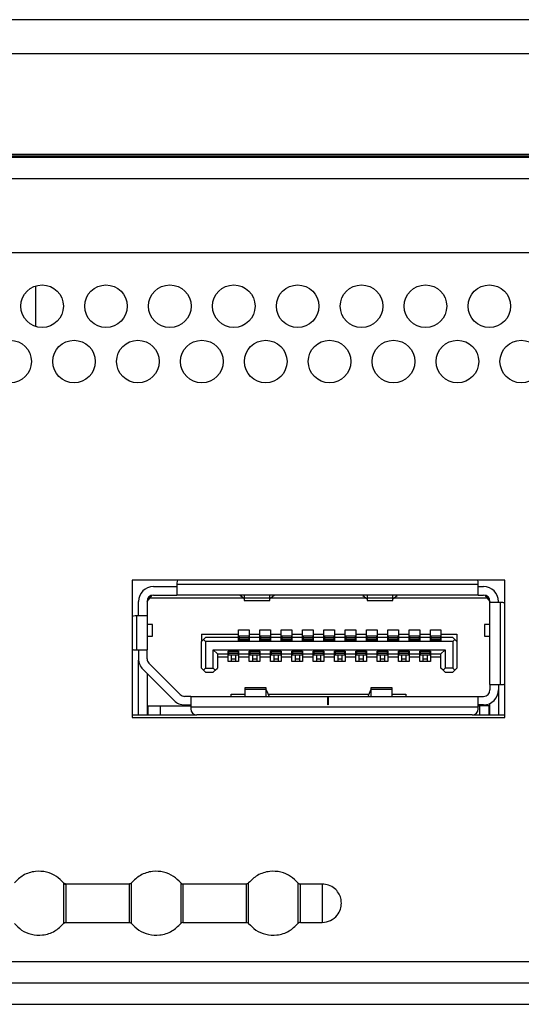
# Model space of a CAD drawing. Header units: millimetres. Extents: x 256 to 1374, y 313 to 1176.
# Tile 28 of 212: x 603 to 611, y 471 to 487. Entities that reach past the tile are written whole.
import ezdxf

# ---------------------------------------------------------------- set-up
doc = ezdxf.new("R2010")
doc.units = ezdxf.units.MM

msp = doc.modelspace()

# ---------------------------------------------------------------- linework, layer by layer
at = {"color": 7, "linetype": 'Continuous', "lineweight": 30}
for p, q in [((652.2119, 486.6513), (525.4301, 486.6513)), ((651.1536, 484.5378), (525.4301, 484.5378)), ((525.4301, 484.5354), (651.1536, 484.5354)), ((785.3437, 484.5037), (525.4301, 484.5037)), ((525.4301, 484.5014), (785.3437, 484.5014)), ((580.0536, 484.4974), (785.3437, 484.4974)), ((785.3437, 482.9974), (580.7202, 482.9974)), ((603.6202, 481.846), (603.6202, 482.482)), ((610.9636, 477.874), (605.1302, 477.874)), ((605.1302, 477.874), (605.1302, 475.7207)), ((605.4636, 477.774), (605.8302, 477.774)), ((605.8302, 477.8307), (605.8302, 477.8074)), ((610.5469, 477.8074), (605.8302, 477.8074)), ((605.8302, 477.8074), (605.8302, 477.6407)), ((610.5469, 477.8074), (610.5469, 477.8307)), ((610.5469, 477.6407), (610.5469, 477.8074)), ((610.5469, 477.774), (610.6302, 477.774)), ((610.9636, 475.7207), (610.9636, 477.874)), ((605.3636, 477.5407), (605.4052, 477.5907)), ((605.3802, 477.5607), (605.3802, 477.596)), ((605.4052, 477.5907), (605.4455, 477.6391)), ((606.871, 477.5907), (605.4052, 477.5907)), ((605.4636, 477.6407), (605.8302, 477.6407)), ((610.5469, 477.6407), (605.8302, 477.6407)), ((606.8186, 477.6358), (606.8186, 477.6407)), ((606.8836, 477.5799), (606.8186, 477.6358)), ((606.8852, 477.6407), (606.8852, 477.5892)), ((607.2852, 477.5892), (606.8852, 477.5892)), ((606.8852, 477.5892), (606.8852, 477.5574)), ((607.2852, 477.5892), (607.2852, 477.6407)), ((607.2852, 477.5574), (607.2852, 477.5892)), ((607.3519, 477.6358), (607.2869, 477.5799)), ((608.7944, 477.5907), (607.2995, 477.5907)), ((607.3519, 477.6407), (607.3519, 477.6358)), ((608.7419, 477.6358), (608.7419, 477.6407)), ((608.7419, 477.6358), (608.8069, 477.5799)), ((608.8086, 477.6407), (608.8086, 477.5892)), ((609.2086, 477.5892), (608.8086, 477.5892)), ((608.8086, 477.5892), (608.8086, 477.5574)), ((609.2086, 477.5892), (609.2086, 477.6407)), ((609.2086, 477.5574), (609.2086, 477.5892)), ((609.2102, 477.5799), (609.2752, 477.6358)), ((610.6886, 477.5907), (609.2228, 477.5907)), ((609.2752, 477.6407), (609.2752, 477.6358)), ((610.5469, 477.6407), (610.6302, 477.6407)), ((610.6483, 477.6391), (610.6886, 477.5907)), ((610.6886, 477.5907), (610.7302, 477.5407)), ((610.7136, 477.5607), (610.7136, 477.596)), ((605.2302, 477.314), (605.2302, 477.5407)), ((605.3636, 477.5441), (605.3802, 477.5607)), ((605.3636, 477.5407), (605.3636, 477.314)), ((606.8852, 477.5574), (607.2852, 477.5574)), ((608.8086, 477.5574), (609.2086, 477.5574)), ((610.7302, 477.524), (610.7302, 477.5407)), ((610.8969, 477.524), (610.7302, 477.524)), ((610.7302, 476.2374), (610.7302, 477.524)), ((610.8636, 477.524), (610.8636, 477.5407)), ((610.8969, 476.2374), (610.8969, 477.524)), ((610.9169, 477.524), (610.8969, 477.524)), ((605.1969, 477.314), (605.1752, 477.314)), ((605.1969, 477.314), (605.1969, 476.7807)), ((605.3636, 477.314), (605.1969, 477.314)), ((605.3636, 477.314), (605.3636, 476.7807)), ((605.4469, 477.179), (605.3636, 477.179)), ((605.4469, 476.9957), (605.4469, 477.179)), ((610.6469, 477.179), (610.6469, 476.9957)), ((610.7302, 477.179), (610.6469, 477.179)), ((605.3636, 476.9957), (605.4469, 476.9957)), ((606.2136, 477.0274), (606.7969, 477.0274)), ((606.2136, 477.0274), (606.2136, 476.9107)), ((606.2802, 476.9774), (606.2469, 476.944)), ((606.7969, 476.9774), (606.2802, 476.9774)), ((606.7969, 477.0974), (606.9636, 477.0974)), ((606.7969, 477.0274), (606.7969, 477.0974)), ((606.7969, 476.9774), (606.7969, 477.0274)), ((606.7969, 476.9307), (606.7969, 476.9774)), ((606.9552, 476.9974), (606.8052, 476.9974)), ((606.8052, 476.9974), (606.8052, 476.9678)), ((606.9552, 476.9678), (606.8052, 476.9678)), ((606.8052, 476.9678), (606.8052, 476.9449)), ((606.9552, 476.9974), (606.9552, 476.9678)), ((606.9552, 476.9678), (606.9552, 476.9449)), ((606.9636, 477.0974), (606.9636, 477.0274)), ((606.9636, 477.0274), (607.1302, 477.0274)), ((606.9636, 477.0274), (606.9636, 476.9774)), ((606.9636, 476.9774), (606.9636, 476.9307)), ((607.1302, 476.9774), (606.9636, 476.9774)), ((607.1302, 477.0974), (607.2969, 477.0974)), ((607.1302, 477.0274), (607.1302, 477.0974)), ((607.1302, 476.9774), (607.1302, 477.0274)), ((607.1302, 476.9307), (607.1302, 476.9774)), ((607.2886, 476.9974), (607.1386, 476.9974)), ((607.1386, 476.9974), (607.1386, 476.9678)), ((607.1386, 476.9678), (607.1386, 476.9449)), ((607.2886, 476.9678), (607.1386, 476.9678)), ((607.2886, 476.9974), (607.2886, 476.9678)), ((607.2886, 476.9678), (607.2886, 476.9449)), ((607.2969, 477.0974), (607.2969, 477.0274)), ((607.2969, 477.0274), (607.4636, 477.0274)), ((607.2969, 477.0274), (607.2969, 476.9774)), ((607.2969, 476.9774), (607.2969, 476.9307)), ((607.4636, 476.9774), (607.2969, 476.9774)), ((607.4636, 477.0974), (607.6302, 477.0974)), ((607.4636, 477.0274), (607.4636, 477.0974)), ((607.4636, 476.9774), (607.4636, 477.0274)), ((607.4636, 476.9307), (607.4636, 476.9774)), ((607.6219, 476.9974), (607.4719, 476.9974)), ((607.4719, 476.9974), (607.4719, 476.9678)), ((607.6219, 476.9678), (607.4719, 476.9678)), ((607.4719, 476.9678), (607.4719, 476.9449)), ((607.6219, 476.9974), (607.6219, 476.9678)), ((607.6219, 476.9678), (607.6219, 476.9449)), ((607.6302, 477.0974), (607.6302, 477.0274)), ((607.6302, 477.0274), (607.7969, 477.0274)), ((607.6302, 477.0274), (607.6302, 476.9774)), ((607.6302, 476.9774), (607.6302, 476.9307)), ((607.7969, 476.9774), (607.6302, 476.9774)), ((607.7969, 477.0974), (607.9636, 477.0974)), ((607.7969, 477.0274), (607.7969, 477.0974)), ((607.7969, 476.9774), (607.7969, 477.0274)), ((607.7969, 476.9307), (607.7969, 476.9774)), ((607.9552, 476.9974), (607.8052, 476.9974)), ((607.8052, 476.9974), (607.8052, 476.9678)), ((607.8052, 476.9678), (607.8052, 476.9449)), ((607.9552, 476.9678), (607.8052, 476.9678)), ((607.9552, 476.9974), (607.9552, 476.9678)), ((607.9552, 476.9678), (607.9552, 476.9449)), ((607.9636, 477.0974), (607.9636, 477.0274)), ((607.9636, 477.0274), (608.1302, 477.0274)), ((607.9636, 477.0274), (607.9636, 476.9774)), ((607.9636, 476.9774), (607.9636, 476.9307)), ((608.1302, 476.9774), (607.9636, 476.9774)), ((608.1302, 477.0974), (608.2969, 477.0974)), ((608.1302, 477.0274), (608.1302, 477.0974)), ((608.1302, 476.9774), (608.1302, 477.0274)), ((608.1302, 476.9307), (608.1302, 476.9774)), ((608.2886, 476.9974), (608.1386, 476.9974)), ((608.1386, 476.9974), (608.1386, 476.9678)), ((608.2886, 476.9678), (608.1386, 476.9678)), ((608.1386, 476.9678), (608.1386, 476.9449)), ((608.2886, 476.9974), (608.2886, 476.9678)), ((608.2886, 476.9678), (608.2886, 476.9449)), ((608.2969, 477.0974), (608.2969, 477.0274)), ((608.2969, 477.0274), (608.4636, 477.0274)), ((608.2969, 477.0274), (608.2969, 476.9774)), ((608.2969, 476.9774), (608.2969, 476.9307)), ((608.4636, 476.9774), (608.2969, 476.9774)), ((608.4636, 477.0974), (608.6302, 477.0974)), ((608.4636, 477.0274), (608.4636, 477.0974)), ((608.4636, 476.9774), (608.4636, 477.0274)), ((608.4636, 476.9307), (608.4636, 476.9774)), ((608.6219, 476.9974), (608.4719, 476.9974)), ((608.4719, 476.9974), (608.4719, 476.9678)), ((608.6219, 476.9678), (608.4719, 476.9678)), ((608.4719, 476.9678), (608.4719, 476.9449)), ((608.6219, 476.9974), (608.6219, 476.9678)), ((608.6219, 476.9678), (608.6219, 476.9449)), ((608.6302, 477.0974), (608.6302, 477.0274)), ((608.6302, 477.0274), (608.7969, 477.0274)), ((608.6302, 477.0274), (608.6302, 476.9774)), ((608.6302, 476.9774), (608.6302, 476.9307)), ((608.7969, 476.9774), (608.6302, 476.9774)), ((608.7969, 477.0974), (608.9636, 477.0974)), ((608.7969, 477.0274), (608.7969, 477.0974)), ((608.7969, 476.9774), (608.7969, 477.0274)), ((608.7969, 476.9307), (608.7969, 476.9774)), ((608.9552, 476.9974), (608.8052, 476.9974)), ((608.8052, 476.9974), (608.8052, 476.9678)), ((608.9552, 476.9678), (608.8052, 476.9678)), ((608.8052, 476.9678), (608.8052, 476.9449)), ((608.9552, 476.9974), (608.9552, 476.9678)), ((608.9552, 476.9678), (608.9552, 476.9449)), ((608.9636, 477.0974), (608.9636, 477.0274)), ((608.9636, 477.0274), (609.1302, 477.0274)), ((608.9636, 477.0274), (608.9636, 476.9774)), ((608.9636, 476.9774), (608.9636, 476.9307)), ((609.1302, 476.9774), (608.9636, 476.9774)), ((609.1302, 477.0974), (609.2969, 477.0974)), ((609.1302, 477.0274), (609.1302, 477.0974)), ((609.1302, 476.9774), (609.1302, 477.0274)), ((609.1302, 476.9307), (609.1302, 476.9774)), ((609.2886, 476.9974), (609.1386, 476.9974)), ((609.1386, 476.9974), (609.1386, 476.9678)), ((609.2886, 476.9678), (609.1386, 476.9678)), ((609.1386, 476.9678), (609.1386, 476.9449)), ((609.2886, 476.9974), (609.2886, 476.9678)), ((609.2886, 476.9678), (609.2886, 476.9449)), ((609.2969, 477.0974), (609.2969, 477.0274)), ((609.2969, 477.0274), (609.4636, 477.0274)), ((609.2969, 477.0274), (609.2969, 476.9774)), ((609.2969, 476.9774), (609.2969, 476.9307)), ((609.4636, 476.9774), (609.2969, 476.9774)), ((609.4636, 477.0974), (609.6302, 477.0974)), ((609.4636, 477.0274), (609.4636, 477.0974)), ((609.4636, 476.9774), (609.4636, 477.0274)), ((609.4636, 476.9307), (609.4636, 476.9774)), ((609.6219, 476.9974), (609.4719, 476.9974)), ((609.4719, 476.9974), (609.4719, 476.9678)), ((609.4719, 476.9678), (609.4719, 476.9449)), ((609.6219, 476.9678), (609.4719, 476.9678)), ((609.6219, 476.9974), (609.6219, 476.9678)), ((609.6219, 476.9678), (609.6219, 476.9449)), ((609.6302, 477.0974), (609.6302, 477.0274)), ((609.6302, 477.0274), (609.7969, 477.0274)), ((609.6302, 477.0274), (609.6302, 476.9774)), ((609.6302, 476.9774), (609.6302, 476.9307)), ((609.7969, 476.9774), (609.6302, 476.9774)), ((609.7969, 477.0974), (609.9636, 477.0974)), ((609.7969, 477.0274), (609.7969, 477.0974)), ((609.7969, 476.9774), (609.7969, 477.0274)), ((609.7969, 476.9307), (609.7969, 476.9774)), ((609.9552, 476.9974), (609.8052, 476.9974)), ((609.8052, 476.9974), (609.8052, 476.9678)), ((609.8052, 476.9678), (609.8052, 476.9449)), ((609.9552, 476.9678), (609.8052, 476.9678)), ((609.9552, 476.9974), (609.9552, 476.9678)), ((609.9552, 476.9678), (609.9552, 476.9449)), ((609.9636, 477.0974), (609.9636, 477.0274)), ((609.9636, 477.0274), (610.2136, 477.0274)), ((609.9636, 477.0274), (609.9636, 476.9774)), ((609.9636, 476.9774), (609.9636, 476.9307)), ((610.1469, 476.9774), (609.9636, 476.9774)), ((610.1802, 476.944), (610.1469, 476.9774)), ((610.2136, 477.0274), (610.2136, 476.9107)), ((610.6469, 476.9957), (610.7302, 476.9957)), ((606.2136, 476.9107), (606.2469, 476.944)), ((606.2136, 476.4974), (606.2136, 476.9107)), ((606.2469, 476.944), (606.2802, 476.9107)), ((606.2802, 476.9107), (606.2802, 476.4974)), ((610.1469, 476.9107), (606.2802, 476.9107)), ((606.9636, 476.9307), (606.7969, 476.9307)), ((606.9552, 476.9449), (606.8052, 476.9449)), ((606.8052, 476.9449), (606.8052, 476.9407)), ((606.9552, 476.9407), (606.8052, 476.9407)), ((606.8052, 476.9407), (606.8052, 476.9307)), ((606.9552, 476.9449), (606.9552, 476.9407)), ((606.9552, 476.9407), (606.9552, 476.9307)), ((607.2969, 476.9307), (607.1302, 476.9307)), ((607.2886, 476.9449), (607.1386, 476.9449)), ((607.1386, 476.9449), (607.1386, 476.9407)), ((607.2886, 476.9407), (607.1386, 476.9407)), ((607.1386, 476.9407), (607.1386, 476.9307)), ((607.2886, 476.9449), (607.2886, 476.9407)), ((607.2886, 476.9407), (607.2886, 476.9307)), ((607.6302, 476.9307), (607.4636, 476.9307)), ((607.6219, 476.9449), (607.4719, 476.9449)), ((607.4719, 476.9449), (607.4719, 476.9407)), ((607.6219, 476.9407), (607.4719, 476.9407)), ((607.4719, 476.9407), (607.4719, 476.9307)), ((607.6219, 476.9449), (607.6219, 476.9407)), ((607.6219, 476.9407), (607.6219, 476.9307)), ((607.9636, 476.9307), (607.7969, 476.9307)), ((607.9552, 476.9449), (607.8052, 476.9449)), ((607.8052, 476.9449), (607.8052, 476.9407)), ((607.9552, 476.9407), (607.8052, 476.9407)), ((607.8052, 476.9407), (607.8052, 476.9307)), ((607.9552, 476.9449), (607.9552, 476.9407)), ((607.9552, 476.9407), (607.9552, 476.9307)), ((608.2969, 476.9307), (608.1302, 476.9307)), ((608.2886, 476.9449), (608.1386, 476.9449)), ((608.1386, 476.9449), (608.1386, 476.9407)), ((608.2886, 476.9407), (608.1386, 476.9407)), ((608.1386, 476.9407), (608.1386, 476.9307)), ((608.2886, 476.9449), (608.2886, 476.9407)), ((608.2886, 476.9407), (608.2886, 476.9307)), ((608.6302, 476.9307), (608.4636, 476.9307)), ((608.6219, 476.9449), (608.4719, 476.9449)), ((608.4719, 476.9449), (608.4719, 476.9407)), ((608.6219, 476.9407), (608.4719, 476.9407)), ((608.4719, 476.9407), (608.4719, 476.9307)), ((608.6219, 476.9449), (608.6219, 476.9407)), ((608.6219, 476.9407), (608.6219, 476.9307)), ((608.9636, 476.9307), (608.7969, 476.9307)), ((608.9552, 476.9449), (608.8052, 476.9449)), ((608.8052, 476.9449), (608.8052, 476.9407)), ((608.9552, 476.9407), (608.8052, 476.9407)), ((608.8052, 476.9407), (608.8052, 476.9307)), ((608.9552, 476.9449), (608.9552, 476.9407)), ((608.9552, 476.9407), (608.9552, 476.9307)), ((609.2969, 476.9307), (609.1302, 476.9307)), ((609.2886, 476.9449), (609.1386, 476.9449)), ((609.1386, 476.9449), (609.1386, 476.9407)), ((609.2886, 476.9407), (609.1386, 476.9407)), ((609.1386, 476.9407), (609.1386, 476.9307)), ((609.2886, 476.9449), (609.2886, 476.9407)), ((609.2886, 476.9407), (609.2886, 476.9307)), ((609.6302, 476.9307), (609.4636, 476.9307)), ((609.6219, 476.9449), (609.4719, 476.9449)), ((609.4719, 476.9449), (609.4719, 476.9407)), ((609.6219, 476.9407), (609.4719, 476.9407)), ((609.4719, 476.9407), (609.4719, 476.9307)), ((609.6219, 476.9449), (609.6219, 476.9407)), ((609.6219, 476.9407), (609.6219, 476.9307)), ((609.9636, 476.9307), (609.7969, 476.9307)), ((609.9552, 476.9449), (609.8052, 476.9449)), ((609.8052, 476.9449), (609.8052, 476.9407)), ((609.9552, 476.9407), (609.8052, 476.9407)), ((609.8052, 476.9407), (609.8052, 476.9307)), ((609.9552, 476.9449), (609.9552, 476.9407)), ((609.9552, 476.9407), (609.9552, 476.9307)), ((610.1469, 476.9107), (610.1802, 476.944)), ((610.1469, 476.9107), (610.1469, 476.4974)), ((610.1802, 476.944), (610.2136, 476.9107)), ((610.2136, 476.9107), (610.2136, 476.4974)), ((605.1752, 476.7807), (605.1969, 476.7807)), ((605.1969, 476.7807), (605.3636, 476.7807)), ((605.2302, 476.7807), (605.2302, 476.6421)), ((605.3636, 476.6421), (605.3636, 476.7807)), ((606.3969, 476.784), (610.0302, 476.784)), ((606.3969, 476.4974), (606.3969, 476.784)), ((606.3969, 476.784), (606.4636, 476.7174)), ((606.4636, 476.7174), (606.6302, 476.7174)), ((606.4636, 476.7174), (606.4636, 476.4974)), ((606.6302, 476.6674), (606.4636, 476.6674)), ((606.6302, 476.764), (606.7969, 476.764)), ((606.6302, 476.7174), (606.6302, 476.764)), ((606.6302, 476.6674), (606.6302, 476.7174)), ((606.6302, 476.5974), (606.6302, 476.6674)), ((606.6386, 476.764), (606.6386, 476.754)), ((606.6386, 476.754), (606.6386, 476.7498)), ((606.6386, 476.754), (606.7886, 476.754)), ((606.6386, 476.7498), (606.6386, 476.7269)), ((606.7886, 476.7498), (606.6386, 476.7498)), ((606.7886, 476.7269), (606.6386, 476.7269)), ((606.6386, 476.7269), (606.6386, 476.6974)), ((606.7886, 476.6974), (606.6386, 476.6974)), ((606.6802, 476.6974), (606.6802, 476.638)), ((606.7469, 476.6974), (606.7469, 476.638)), ((606.7886, 476.764), (606.7886, 476.754)), ((606.7886, 476.754), (606.7886, 476.7498)), ((606.7886, 476.7498), (606.7886, 476.7269)), ((606.7886, 476.7269), (606.7886, 476.6974)), ((606.7969, 476.764), (606.7969, 476.7174)), ((606.7969, 476.7174), (606.9636, 476.7174)), ((606.7969, 476.7174), (606.7969, 476.6674)), ((606.9636, 476.6674), (606.7969, 476.6674)), ((606.7969, 476.6674), (606.7969, 476.5974)), ((606.9636, 476.764), (607.1302, 476.764)), ((606.9636, 476.7174), (606.9636, 476.764)), ((606.9636, 476.6674), (606.9636, 476.7174)), ((606.9636, 476.5974), (606.9636, 476.6674)), ((606.9719, 476.764), (606.9719, 476.754)), ((606.9719, 476.754), (606.9719, 476.7498)), ((606.9719, 476.754), (607.1219, 476.754)), ((606.9719, 476.7498), (606.9719, 476.7269)), ((607.1219, 476.7498), (606.9719, 476.7498)), ((607.1219, 476.7269), (606.9719, 476.7269)), ((606.9719, 476.7269), (606.9719, 476.6974)), ((607.1219, 476.6974), (606.9719, 476.6974)), ((607.0136, 476.6974), (607.0136, 476.638)), ((607.0802, 476.6974), (607.0802, 476.638)), ((607.1219, 476.764), (607.1219, 476.754)), ((607.1219, 476.754), (607.1219, 476.7498)), ((607.1219, 476.7498), (607.1219, 476.7269)), ((607.1219, 476.7269), (607.1219, 476.6974)), ((607.1302, 476.764), (607.1302, 476.7174)), ((607.1302, 476.7174), (607.2969, 476.7174)), ((607.1302, 476.7174), (607.1302, 476.6674)), ((607.2969, 476.6674), (607.1302, 476.6674)), ((607.1302, 476.6674), (607.1302, 476.5974)), ((607.2969, 476.764), (607.4636, 476.764)), ((607.2969, 476.7174), (607.2969, 476.764)), ((607.2969, 476.6674), (607.2969, 476.7174)), ((607.2969, 476.5974), (607.2969, 476.6674)), ((607.3052, 476.764), (607.3052, 476.754)), ((607.3052, 476.754), (607.3052, 476.7498)), ((607.3052, 476.754), (607.4552, 476.754)), ((607.4552, 476.7498), (607.3052, 476.7498)), ((607.3052, 476.7498), (607.3052, 476.7269)), ((607.4552, 476.7269), (607.3052, 476.7269)), ((607.3052, 476.7269), (607.3052, 476.6974)), ((607.4552, 476.6974), (607.3052, 476.6974)), ((607.3469, 476.6974), (607.3469, 476.638)), ((607.4136, 476.6974), (607.4136, 476.638)), ((607.4552, 476.764), (607.4552, 476.754)), ((607.4552, 476.754), (607.4552, 476.7498)), ((607.4552, 476.7498), (607.4552, 476.7269)), ((607.4552, 476.7269), (607.4552, 476.6974)), ((607.4636, 476.764), (607.4636, 476.7174)), ((607.4636, 476.7174), (607.6302, 476.7174)), ((607.4636, 476.7174), (607.4636, 476.6674)), ((607.6302, 476.6674), (607.4636, 476.6674)), ((607.4636, 476.6674), (607.4636, 476.5974)), ((607.6302, 476.764), (607.7969, 476.764)), ((607.6302, 476.7174), (607.6302, 476.764)), ((607.6302, 476.6674), (607.6302, 476.7174)), ((607.6302, 476.5974), (607.6302, 476.6674)), ((607.6386, 476.764), (607.6386, 476.754)), ((607.6386, 476.754), (607.7886, 476.754)), ((607.6386, 476.754), (607.6386, 476.7498)), ((607.6386, 476.7498), (607.6386, 476.7269)), ((607.7886, 476.7498), (607.6386, 476.7498)), ((607.7886, 476.7269), (607.6386, 476.7269)), ((607.6386, 476.7269), (607.6386, 476.6974)), ((607.7886, 476.6974), (607.6386, 476.6974)), ((607.6802, 476.6974), (607.6802, 476.638)), ((607.7469, 476.6974), (607.7469, 476.638)), ((607.7886, 476.764), (607.7886, 476.754)), ((607.7886, 476.754), (607.7886, 476.7498)), ((607.7886, 476.7498), (607.7886, 476.7269)), ((607.7886, 476.7269), (607.7886, 476.6974)), ((607.7969, 476.764), (607.7969, 476.7174)), ((607.7969, 476.7174), (607.9636, 476.7174)), ((607.7969, 476.7174), (607.7969, 476.6674)), ((607.9636, 476.6674), (607.7969, 476.6674)), ((607.7969, 476.6674), (607.7969, 476.5974)), ((607.9636, 476.764), (608.1302, 476.764)), ((607.9636, 476.7174), (607.9636, 476.764)), ((607.9636, 476.6674), (607.9636, 476.7174)), ((607.9636, 476.5974), (607.9636, 476.6674)), ((607.9719, 476.764), (607.9719, 476.754)), ((607.9719, 476.754), (608.1219, 476.754)), ((607.9719, 476.754), (607.9719, 476.7498)), ((608.1219, 476.7498), (607.9719, 476.7498)), ((607.9719, 476.7498), (607.9719, 476.7269)), ((608.1219, 476.7269), (607.9719, 476.7269)), ((607.9719, 476.7269), (607.9719, 476.6974)), ((608.1219, 476.6974), (607.9719, 476.6974)), ((608.0136, 476.6974), (608.0136, 476.638)), ((608.0802, 476.6974), (608.0802, 476.638)), ((608.1219, 476.764), (608.1219, 476.754)), ((608.1219, 476.754), (608.1219, 476.7498)), ((608.1219, 476.7498), (608.1219, 476.7269)), ((608.1219, 476.7269), (608.1219, 476.6974)), ((608.1302, 476.764), (608.1302, 476.7174)), ((608.1302, 476.7174), (608.2969, 476.7174)), ((608.1302, 476.7174), (608.1302, 476.6674)), ((608.2969, 476.6674), (608.1302, 476.6674)), ((608.1302, 476.6674), (608.1302, 476.5974)), ((608.2969, 476.764), (608.4636, 476.764)), ((608.2969, 476.7174), (608.2969, 476.764)), ((608.2969, 476.6674), (608.2969, 476.7174)), ((608.2969, 476.5974), (608.2969, 476.6674)), ((608.3052, 476.764), (608.3052, 476.754)), ((608.3052, 476.754), (608.4552, 476.754)), ((608.3052, 476.754), (608.3052, 476.7498)), ((608.4552, 476.7498), (608.3052, 476.7498)), ((608.3052, 476.7498), (608.3052, 476.7269)), ((608.4552, 476.7269), (608.3052, 476.7269)), ((608.3052, 476.7269), (608.3052, 476.6974)), ((608.4552, 476.6974), (608.3052, 476.6974)), ((608.3469, 476.6974), (608.3469, 476.638)), ((608.4136, 476.6974), (608.4136, 476.638)), ((608.4552, 476.764), (608.4552, 476.754)), ((608.4552, 476.754), (608.4552, 476.7498)), ((608.4552, 476.7498), (608.4552, 476.7269)), ((608.4552, 476.7269), (608.4552, 476.6974)), ((608.4636, 476.764), (608.4636, 476.7174)), ((608.4636, 476.7174), (608.6302, 476.7174)), ((608.4636, 476.7174), (608.4636, 476.6674)), ((608.6302, 476.6674), (608.4636, 476.6674)), ((608.4636, 476.6674), (608.4636, 476.5974)), ((608.6302, 476.764), (608.7969, 476.764)), ((608.6302, 476.7174), (608.6302, 476.764)), ((608.6302, 476.6674), (608.6302, 476.7174)), ((608.6302, 476.5974), (608.6302, 476.6674)), ((608.6386, 476.764), (608.6386, 476.754)), ((608.6386, 476.754), (608.7886, 476.754)), ((608.6386, 476.754), (608.6386, 476.7498)), ((608.7886, 476.7498), (608.6386, 476.7498)), ((608.6386, 476.7498), (608.6386, 476.7269)), ((608.7886, 476.7269), (608.6386, 476.7269)), ((608.6386, 476.7269), (608.6386, 476.6974)), ((608.7886, 476.6974), (608.6386, 476.6974)), ((608.6802, 476.6974), (608.6802, 476.638)), ((608.7469, 476.6974), (608.7469, 476.638)), ((608.7886, 476.764), (608.7886, 476.754)), ((608.7886, 476.754), (608.7886, 476.7498)), ((608.7886, 476.7498), (608.7886, 476.7269)), ((608.7886, 476.7269), (608.7886, 476.6974)), ((608.7969, 476.764), (608.7969, 476.7174)), ((608.7969, 476.7174), (608.9636, 476.7174)), ((608.7969, 476.7174), (608.7969, 476.6674)), ((608.9636, 476.6674), (608.7969, 476.6674)), ((608.7969, 476.6674), (608.7969, 476.5974)), ((608.9636, 476.764), (609.1302, 476.764)), ((608.9636, 476.7174), (608.9636, 476.764)), ((608.9636, 476.6674), (608.9636, 476.7174)), ((608.9636, 476.5974), (608.9636, 476.6674)), ((608.9719, 476.764), (608.9719, 476.754)), ((608.9719, 476.754), (609.1219, 476.754)), ((608.9719, 476.754), (608.9719, 476.7498)), ((609.1219, 476.7498), (608.9719, 476.7498)), ((608.9719, 476.7498), (608.9719, 476.7269)), ((609.1219, 476.7269), (608.9719, 476.7269)), ((608.9719, 476.7269), (608.9719, 476.6974)), ((609.1219, 476.6974), (608.9719, 476.6974)), ((609.0136, 476.6974), (609.0136, 476.638)), ((609.0802, 476.6974), (609.0802, 476.638)), ((609.1219, 476.764), (609.1219, 476.754)), ((609.1219, 476.754), (609.1219, 476.7498)), ((609.1219, 476.7498), (609.1219, 476.7269)), ((609.1219, 476.7269), (609.1219, 476.6974)), ((609.1302, 476.764), (609.1302, 476.7174)), ((609.1302, 476.7174), (609.2969, 476.7174)), ((609.1302, 476.7174), (609.1302, 476.6674)), ((609.2969, 476.6674), (609.1302, 476.6674)), ((609.1302, 476.6674), (609.1302, 476.5974)), ((609.2969, 476.764), (609.4636, 476.764)), ((609.2969, 476.7174), (609.2969, 476.764)), ((609.2969, 476.6674), (609.2969, 476.7174)), ((609.2969, 476.5974), (609.2969, 476.6674)), ((609.3052, 476.764), (609.3052, 476.754)), ((609.3052, 476.754), (609.3052, 476.7498)), ((609.3052, 476.754), (609.4552, 476.754)), ((609.3052, 476.7498), (609.3052, 476.7269)), ((609.4552, 476.7498), (609.3052, 476.7498)), ((609.4552, 476.7269), (609.3052, 476.7269)), ((609.3052, 476.7269), (609.3052, 476.6974)), ((609.4552, 476.6974), (609.3052, 476.6974)), ((609.3469, 476.6974), (609.3469, 476.638)), ((609.4136, 476.6974), (609.4136, 476.638)), ((609.4552, 476.764), (609.4552, 476.754)), ((609.4552, 476.754), (609.4552, 476.7498)), ((609.4552, 476.7498), (609.4552, 476.7269)), ((609.4552, 476.7269), (609.4552, 476.6974)), ((609.4636, 476.764), (609.4636, 476.7174)), ((609.4636, 476.7174), (609.6302, 476.7174)), ((609.4636, 476.7174), (609.4636, 476.6674)), ((609.6302, 476.6674), (609.4636, 476.6674)), ((609.4636, 476.6674), (609.4636, 476.5974)), ((609.6302, 476.764), (609.7969, 476.764)), ((609.6302, 476.7174), (609.6302, 476.764)), ((609.6302, 476.6674), (609.6302, 476.7174)), ((609.6302, 476.5974), (609.6302, 476.6674)), ((609.6386, 476.764), (609.6386, 476.754)), ((609.6386, 476.754), (609.6386, 476.7498)), ((609.6386, 476.754), (609.7886, 476.754)), ((609.7886, 476.7498), (609.6386, 476.7498)), ((609.6386, 476.7498), (609.6386, 476.7269)), ((609.7886, 476.7269), (609.6386, 476.7269)), ((609.6386, 476.7269), (609.6386, 476.6974)), ((609.7886, 476.6974), (609.6386, 476.6974)), ((609.6802, 476.6974), (609.6802, 476.638)), ((609.7469, 476.6974), (609.7469, 476.638)), ((609.7886, 476.764), (609.7886, 476.754)), ((609.7886, 476.754), (609.7886, 476.7498)), ((609.7886, 476.7498), (609.7886, 476.7269)), ((609.7886, 476.7269), (609.7886, 476.6974)), ((609.7969, 476.764), (609.7969, 476.7174)), ((609.7969, 476.7174), (609.9636, 476.7174)), ((609.7969, 476.7174), (609.7969, 476.6674)), ((609.9636, 476.6674), (609.7969, 476.6674)), ((609.7969, 476.6674), (609.7969, 476.5974)), ((609.9636, 476.7174), (610.0302, 476.784)), ((609.9636, 476.4974), (609.9636, 476.7174)), ((610.0302, 476.784), (610.0302, 476.4974)), ((605.2302, 475.764), (605.2302, 476.6207)), ((605.8809, 476.0833), (605.3929, 476.5714)), ((606.7969, 476.5974), (606.6302, 476.5974)), ((606.7469, 476.638), (606.6802, 476.638)), ((606.6802, 476.638), (606.6802, 476.5974)), ((606.7469, 476.638), (606.7469, 476.5974)), ((607.1302, 476.5974), (606.9636, 476.5974)), ((607.0802, 476.638), (607.0136, 476.638)), ((607.0136, 476.638), (607.0136, 476.5974)), ((607.0802, 476.638), (607.0802, 476.5974)), ((607.4636, 476.5974), (607.2969, 476.5974)), ((607.4136, 476.638), (607.3469, 476.638)), ((607.3469, 476.638), (607.3469, 476.5974)), ((607.4136, 476.638), (607.4136, 476.5974)), ((607.7969, 476.5974), (607.6302, 476.5974)), ((607.7469, 476.638), (607.6802, 476.638)), ((607.6802, 476.638), (607.6802, 476.5974)), ((607.7469, 476.638), (607.7469, 476.5974)), ((608.1302, 476.5974), (607.9636, 476.5974)), ((608.0802, 476.638), (608.0136, 476.638)), ((608.0136, 476.638), (608.0136, 476.5974)), ((608.0802, 476.638), (608.0802, 476.5974)), ((608.4636, 476.5974), (608.2969, 476.5974)), ((608.4136, 476.638), (608.3469, 476.638)), ((608.3469, 476.638), (608.3469, 476.5974)), ((608.4136, 476.638), (608.4136, 476.5974)), ((608.7969, 476.5974), (608.6302, 476.5974)), ((608.7469, 476.638), (608.6802, 476.638)), ((608.6802, 476.638), (608.6802, 476.5974)), ((608.7469, 476.638), (608.7469, 476.5974)), ((609.1302, 476.5974), (608.9636, 476.5974)), ((609.0802, 476.638), (609.0136, 476.638)), ((609.0136, 476.638), (609.0136, 476.5974)), ((609.0802, 476.638), (609.0802, 476.5974)), ((609.4636, 476.5974), (609.2969, 476.5974)), ((609.4136, 476.638), (609.3469, 476.638)), ((609.3469, 476.638), (609.3469, 476.5974)), ((609.4136, 476.638), (609.4136, 476.5974)), ((609.7969, 476.5974), (609.6302, 476.5974)), ((609.7469, 476.638), (609.6802, 476.638)), ((609.6802, 476.638), (609.6802, 476.5974)), ((609.7469, 476.638), (609.7469, 476.5974)), ((605.7867, 475.989), (605.2986, 476.4771)), ((605.3636, 476.4121), (605.3636, 475.764)), ((606.2469, 476.464), (606.2136, 476.4974)), ((606.2469, 476.464), (606.2802, 476.4974)), ((606.2802, 476.4307), (606.2469, 476.464)), ((606.2802, 476.4974), (606.3969, 476.4974)), ((606.2802, 476.4307), (606.3969, 476.4307)), ((606.4302, 476.464), (606.3969, 476.4974)), ((606.4302, 476.464), (606.3969, 476.4307)), ((606.4302, 476.464), (606.4636, 476.4974)), ((609.9969, 476.464), (609.9636, 476.4974)), ((609.9969, 476.464), (610.0302, 476.4974)), ((610.0302, 476.4307), (609.9969, 476.464)), ((610.1469, 476.4974), (610.0302, 476.4974)), ((610.0302, 476.4307), (610.1469, 476.4307)), ((610.1469, 476.4974), (610.1802, 476.464)), ((610.1469, 476.4307), (610.1802, 476.464)), ((610.1802, 476.464), (610.2136, 476.4974)), ((610.7302, 476.2374), (610.8969, 476.2374)), ((610.7302, 476.2374), (610.7302, 476.154)), ((610.8636, 476.2374), (610.8636, 476.154)), ((610.8969, 476.2374), (610.9169, 476.2374)), ((606.0469, 476.054), (605.9517, 476.054)), ((606.0469, 476.054), (606.0469, 475.8874)), ((606.0469, 476.054), (608.1936, 476.054)), ((606.6802, 476.0874), (606.8952, 476.0874)), ((606.6802, 476.054), (606.6802, 476.0874)), ((607.2286, 476.1874), (606.8952, 476.1874)), ((606.8952, 476.1874), (606.8952, 476.1642)), ((606.8952, 476.1642), (607.2286, 476.1642)), ((606.8952, 476.1642), (606.8952, 476.054)), ((607.2286, 476.1642), (607.2286, 476.1874)), ((607.2286, 476.054), (607.2286, 476.1642)), ((607.2286, 476.157), (607.2724, 476.054)), ((607.2582, 476.0874), (608.8356, 476.0874)), ((608.1936, 475.9207), (608.1936, 476.054)), ((608.1936, 476.054), (608.1969, 476.054)), ((608.1969, 476.054), (610.5469, 476.054)), ((608.1969, 476.054), (608.1969, 475.9207)), ((608.8214, 476.054), (608.8652, 476.157)), ((609.1986, 476.1874), (608.8652, 476.1874)), ((608.8652, 476.1874), (608.8652, 476.1642)), ((608.8652, 476.1642), (608.8652, 476.054)), ((608.8652, 476.1642), (609.1986, 476.1642)), ((609.1986, 476.1642), (609.1986, 476.1874)), ((609.1986, 476.054), (609.1986, 476.1642)), ((609.1986, 476.0874), (609.4136, 476.0874)), ((609.4136, 476.0874), (609.4136, 476.054)), ((610.5469, 475.8874), (610.5469, 476.054)), ((610.5469, 476.054), (610.6302, 476.054)), ((610.8636, 476.154), (610.8636, 475.764)), ((605.3636, 475.904), (605.3802, 475.904)), ((605.3802, 475.764), (605.3802, 475.904)), ((605.3802, 475.904), (605.5702, 475.904)), ((605.5702, 475.904), (606.0469, 475.904)), ((605.5702, 475.904), (605.5702, 475.764)), ((605.9517, 475.9207), (606.0469, 475.9207)), ((606.0469, 475.8874), (610.5469, 475.8874)), ((606.0469, 475.8874), (606.0469, 475.8574)), ((608.1969, 475.9207), (608.1936, 475.9207)), ((610.6302, 475.9207), (610.5469, 475.9207)), ((610.5469, 475.904), (610.5702, 475.904)), ((610.5469, 475.8574), (610.5469, 475.8874)), ((610.5702, 475.764), (610.5702, 475.904)), ((610.7136, 475.904), (610.5702, 475.904)), ((610.7136, 475.904), (610.7136, 475.764)), ((610.7136, 475.904), (610.7302, 475.904)), ((610.7302, 475.764), (610.7302, 475.9432)), ((605.1302, 475.764), (606.1402, 475.764)), ((610.4536, 475.764), (606.1402, 475.764)), ((610.4536, 475.764), (610.9636, 475.764)), ((605.1302, 475.7207), (610.9636, 475.7207)), ((604.0576, 473.1322), (604.0576, 473.126)), ((605.081, 473.114), (604.0962, 473.114)), ((605.081, 473.114), (605.081, 472.514)), ((605.1196, 472.4958), (605.1196, 473.1322)), ((605.891, 473.1322), (605.891, 472.4958)), ((606.9143, 473.114), (605.9295, 473.114)), ((605.9295, 472.514), (605.9295, 473.114)), ((606.9143, 473.114), (606.9143, 472.514)), ((606.9529, 472.4958), (606.9529, 473.1322)), ((607.7243, 473.1322), (607.7243, 472.4958)), ((608.1053, 473.114), (607.7629, 473.114)), ((607.7629, 472.514), (607.7629, 473.114)), ((608.1053, 473.114), (608.1053, 472.514)), ((604.0576, 472.496), (604.0576, 472.4958)), ((604.0962, 472.514), (605.081, 472.514)), ((605.9295, 472.514), (606.9143, 472.514)), ((607.7629, 472.514), (608.1053, 472.514)), ((856.5902, 471.564), (454.1836, 471.564)), ((454.4193, 471.2307), (856.3545, 471.2307))]:
    msp.add_line(p, q, dxfattribs=at)
at = {"color": 8, "linetype": 'Continuous', "lineweight": 30}
for p, q in [((525.4301, 486.1227), (652.2119, 486.1227)), ((580.0536, 484.164), (785.3437, 484.164)), ((605.2312, 476.6207), (605.2302, 476.6207)), ((604.0576, 473.126), (604.0576, 472.496)), ((604.0962, 473.1081), (604.0962, 473.114)), ((604.0962, 472.514), (604.0962, 473.1081)), ((817.1436, 471.8974), (577.0335, 471.8974))]:
    msp.add_line(p, q, dxfattribs=at)
at = {"color": 7, "linetype": 'Continuous', "lineweight": 30}
for centre in [(603.7202, 482.164), (604.7202, 482.164), (605.7202, 482.164), (606.7202, 482.164), (607.7202, 482.164), (608.7202, 482.164), (609.7202, 482.164), (610.7202, 482.164), (603.2202, 481.2974), (604.2202, 481.2974), (605.2202, 481.2974), (606.2202, 481.2974), (607.2202, 481.2974), (608.2202, 481.2974), (609.2202, 481.2974), (610.2202, 481.2974), (611.2202, 481.2974)]:
    msp.add_circle(centre, 0.3333, dxfattribs=at)
for centre, radius, start, end in [((605.4636, 477.5407), 0.2333, 90, 180), ((605.9302, 477.8307), 0.1, 154.32071, 180), ((610.4469, 477.8307), 0.1, 0, 25.67929), ((610.6302, 477.5407), 0.2333, 0, 90), ((605.4636, 477.5407), 0.1, 90, 180), ((610.6302, 477.5407), 0.1, 0, 90), ((610.9169, 477.4307), 0.0933, 60, 90), ((605.1752, 477.2207), 0.0933, 90, 118.82545), ((605.1752, 476.874), 0.0933, 241.17455, 270), ((605.4636, 476.6421), 0.2333, 180, 225), ((605.4636, 476.6421), 0.1, 180, 225), ((610.9169, 476.3307), 0.0933, 270, 300), ((605.9517, 476.154), 0.1, 225, 270), ((610.6302, 476.154), 0.1, 270, 0), ((610.6302, 476.154), 0.2333, 270, 0), ((605.9517, 476.154), 0.2333, 225, 270), ((606.1402, 475.8574), 0.0933, 180, 270), ((610.4536, 475.8574), 0.0933, 270, 0)]:
    msp.add_arc(centre, radius, start, end, dxfattribs=at)
for centre, start_param, end_param in [((606.8918, 477.7907), 2.6986816, 2.7916359), ((607.2787, 477.7907), 3.4915494, 3.5845037), ((608.8151, 477.7907), 2.6986816, 2.7916359), ((609.202, 477.7907), 3.4915494, 3.5845037)]:
    msp.add_ellipse(centre, major_axis=(0, 0.2333), ratio=0.0816327, start_param=start_param, end_param=end_param, dxfattribs=at)
for points, knots in [([(604.0576, 473.1322), (604.0216, 473.1687), (603.946, 473.2452), (603.7891, 473.3099), (603.6065, 473.3214), (603.4218, 473.2649), (603.3299, 473.175), (603.2862, 473.1322)], [0, 0, 0, 0, 0.1742044, 0.3654386, 0.5645287, 0.7930028, 1, 1, 1, 1]), ([(605.891, 473.1322), (605.8549, 473.1687), (605.7794, 473.2452), (605.6224, 473.3099), (605.4398, 473.3214), (605.2551, 473.2649), (605.1632, 473.175), (605.1196, 473.1322)], [0, 0, 0, 0, 0.1742045, 0.365444, 0.5645285, 0.7930027, 1, 1, 1, 1]), ([(607.7243, 473.1322), (607.6883, 473.1687), (607.6127, 473.2452), (607.4558, 473.3099), (607.2732, 473.3214), (607.0885, 473.2649), (606.9966, 473.175), (606.9529, 473.1322)], [0, 0, 0, 0, 0.17420872, 0.36544299, 0.5645275, 0.79300709, 1, 1, 1, 1]), ([(604.0962, 473.1139), (604.0926, 473.1141), (604.0852, 473.1146), (604.0747, 473.1183), (604.0651, 473.124), (604.0601, 473.1294), (604.0576, 473.1321)], [0, 0, 0, 0, 0.2469535, 0.500033, 0.7530429, 1, 1, 1, 1]), ([(604.0576, 473.126), (604.0601, 473.1234), (604.0651, 473.1181), (604.0747, 473.1125), (604.0852, 473.1088), (604.0926, 473.1084), (604.0962, 473.1081)], [0, 0, 0, 0, 0.2469579, 0.499987, 0.7530546, 1, 1, 1, 1]), ([(605.1196, 473.1322), (605.1134, 473.1265), (605.1024, 473.1162), (605.0875, 473.1147), (605.081, 473.114)], [0, 0, 0, 0, 0.5600253, 1, 1, 1, 1]), ([(605.9295, 473.1114), (605.9259, 473.1116), (605.9185, 473.1121), (605.908, 473.1158), (605.8983, 473.1215), (605.8933, 473.1269), (605.8908, 473.1295)], [0, 0, 0, 0, 0.2470301, 0.5001131, 0.7532112, 1, 1, 1, 1]), ([(605.891, 473.1322), (605.8971, 473.1265), (605.9081, 473.1162), (605.923, 473.1147), (605.9295, 473.114)], [0, 0, 0, 0, 0.5600253, 1, 1, 1, 1]), ([(606.9529, 473.1322), (606.9467, 473.1265), (606.9357, 473.1162), (606.9209, 473.1147), (606.9143, 473.114)], [0, 0, 0, 0, 0.5600253, 1, 1, 1, 1]), ([(607.7629, 473.1114), (607.7592, 473.1116), (607.7518, 473.1121), (607.7413, 473.1158), (607.7317, 473.1215), (607.7266, 473.1269), (607.7242, 473.1295)], [0, 0, 0, 0, 0.2470103, 0.500073, 0.7531507, 1, 1, 1, 1]), ([(607.7243, 473.1322), (607.7305, 473.1265), (607.7415, 473.1162), (607.7563, 473.1147), (607.7629, 473.114)], [0, 0, 0, 0, 0.5600253, 1, 1, 1, 1]), ([(608.4053, 472.814), (608.4032, 472.8409), (608.3987, 472.897), (608.3619, 472.9776), (608.2985, 473.0505), (608.2093, 473.1037), (608.1392, 473.1107), (608.1053, 473.114)], [0, 0, 0, 0, 0.1712686, 0.358076, 0.5538446, 0.783782, 1, 1, 1, 1]), ([(608.1053, 472.514), (608.149, 472.5196), (608.239, 472.5311), (608.3394, 472.6145), (608.396, 472.7149), (608.4023, 472.782), (608.4053, 472.814)], [0, 0, 0, 0, 0.2779809, 0.5720569, 0.796069, 1, 1, 1, 1]), ([(603.2862, 472.4958), (603.3223, 472.4594), (603.3978, 472.3828), (603.5548, 472.3182), (603.7374, 472.3067), (603.9221, 472.3632), (604.0139, 472.4531), (604.0576, 472.4958)], [0, 0, 0, 0, 0.1742086, 0.3654428, 0.5645272, 0.7930063, 1, 1, 1, 1]), ([(604.0576, 472.496), (604.0601, 472.4987), (604.0651, 472.504), (604.0747, 472.5097), (604.0852, 472.5135), (604.0926, 472.5139), (604.0962, 472.5142)], [0, 0, 0, 0, 0.2469423, 0.4999672, 0.7530468, 1, 1, 1, 1]), ([(605.081, 472.514), (605.0894, 472.5129), (605.1043, 472.511), (605.1149, 472.5005), (605.1196, 472.4958)], [0, 0, 0, 0, 0.559996, 1, 1, 1, 1]), ([(605.1196, 472.4958), (605.1556, 472.4594), (605.2312, 472.3828), (605.3881, 472.3182), (605.5707, 472.3067), (605.7554, 472.3632), (605.8473, 472.4531), (605.891, 472.4958)], [0, 0, 0, 0, 0.1742086, 0.3654428, 0.5645272, 0.7930063, 1, 1, 1, 1]), ([(605.9295, 472.514), (605.9212, 472.5129), (605.9062, 472.511), (605.8956, 472.5005), (605.891, 472.4958)], [0, 0, 0, 0, 0.559996, 1, 1, 1, 1]), ([(606.9143, 472.514), (606.9227, 472.5129), (606.9376, 472.511), (606.9482, 472.5005), (606.9529, 472.4958)], [0, 0, 0, 0, 0.559996, 1, 1, 1, 1]), ([(606.9529, 472.4958), (606.9889, 472.4594), (607.0645, 472.3828), (607.2214, 472.3182), (607.404, 472.3067), (607.5887, 472.3632), (607.6806, 472.4531), (607.7243, 472.4958)], [0, 0, 0, 0, 0.1742044, 0.3654438, 0.5645283, 0.7930019, 1, 1, 1, 1]), ([(607.7629, 472.514), (607.7545, 472.5129), (607.7396, 472.511), (607.729, 472.5005), (607.7243, 472.4958)], [0, 0, 0, 0, 0.559996, 1, 1, 1, 1])]:
    msp.add_open_spline(points, degree=3, knots=knots, dxfattribs=at)

doc.saveas('drawing.dxf')
